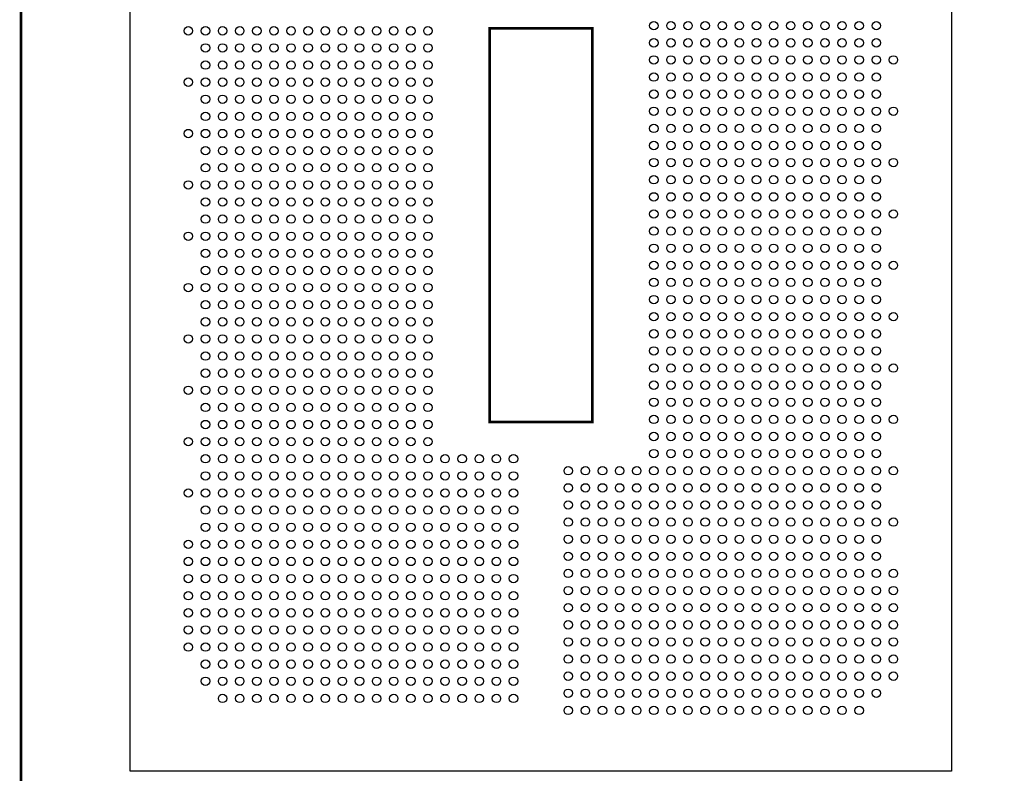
# Model space of a CAD drawing. Extents: x 0 to 344, y -1 to 330.
# Tile 10 of 28: x 136 to 193, y 54 to 98. Entities that reach past the tile are written whole.
import ezdxf

# ---------------------------------------------------------------- set-up
doc = ezdxf.new("R2010")
doc.units = 0
doc.layers.add('PACKAGE_GEOMETRY_SILKSCREEN_TOP', color=3, linetype='CONTINUOUS')
doc.layers.add('PIN_TOP', color=4, linetype='CONTINUOUS')

msp = doc.modelspace()

# ---------------------------------------------------------------- linework, layer by layer
at = {"layer": 'PACKAGE_GEOMETRY_SILKSCREEN_TOP', "const_width": 0.1524}
for points in [[(166.23538, 42.764456), (196.615304, 42.764456), (196.615304, 59.864244), (207.11541, 59.864244), (207.11541, 74.864468), (203.61529, 74.864468), (199.455278, 132.064252), (135.855456, 132.064252), (135.855456, 42.764456)], [(163.235386, 97.91446), (169.235374, 97.91446), (169.235374, 74.914252), (163.235386, 74.914252)]]:
    msp.add_lwpolyline(points, close=True, dxfattribs=at)
at = {"layer": 'PACKAGE_GEOMETRY_SILKSCREEN_TOP'}
msp.add_lwpolyline([(142.235428, 118.31447), (190.235332, 118.31447), (190.235332, 54.514242), (142.235428, 54.514242)], close=True, dxfattribs=at)
at = {"layer": 'PIN_TOP'}
for centre in [(145.635472, 97.764346), (146.63547, 97.764346), (147.635468, 97.764346), (148.635466, 97.764346), (149.635464, 97.764346), (150.635462, 97.764346), (151.63546, 97.764346), (152.635458, 97.764346), (153.635456, 97.764346), (154.635454, 97.764346), (155.635452, 97.764346), (156.63545, 97.764346), (157.635448, 97.764346), (158.635446, 97.764346), (159.635444, 97.764346), (172.835316, 98.06432), (173.835314, 98.06432), (174.835312, 98.06432), (175.83531, 98.06432), (176.835308, 98.06432), (177.835306, 98.06432), (178.835304, 98.06432), (179.835302, 98.06432), (180.8353, 98.06432), (181.835298, 98.06432), (182.835296, 98.06432), (183.835294, 98.06432), (184.835292, 98.06432), (185.83529, 98.06432), (172.835316, 97.064322), (173.835314, 97.064322), (174.835312, 97.064322), (175.83531, 97.064322), (176.835308, 97.064322), (177.835306, 97.064322), (178.835304, 97.064322), (179.835302, 97.064322), (180.8353, 97.064322), (181.835298, 97.064322), (182.835296, 97.064322), (183.835294, 97.064322), (184.835292, 97.064322), (185.83529, 97.064322), (146.63547, 96.764348), (147.635468, 96.764348), (148.635466, 96.764348), (149.635464, 96.764348), (150.635462, 96.764348), (151.63546, 96.764348), (152.635458, 96.764348), (153.635456, 96.764348), (154.635454, 96.764348), (155.635452, 96.764348), (156.63545, 96.764348), (157.635448, 96.764348), (158.635446, 96.764348), (159.635444, 96.764348), (172.835316, 96.064324), (173.835314, 96.064324), (174.835312, 96.064324), (175.83531, 96.064324), (176.835308, 96.064324), (177.835306, 96.064324), (178.835304, 96.064324), (179.835302, 96.064324), (180.8353, 96.064324), (181.835298, 96.064324), (182.835296, 96.064324), (183.835294, 96.064324), (184.835292, 96.064324), (185.83529, 96.064324), (186.835288, 96.064324), (146.63547, 95.76435), (147.635468, 95.76435), (148.635466, 95.76435), (149.635464, 95.76435), (150.635462, 95.76435), (151.63546, 95.76435), (152.635458, 95.76435), (153.635456, 95.76435), (154.635454, 95.76435), (155.635452, 95.76435), (156.63545, 95.76435), (157.635448, 95.76435), (158.635446, 95.76435), (159.635444, 95.76435), (145.635472, 94.764352), (146.63547, 94.764352), (147.635468, 94.764352), (148.635466, 94.764352), (149.635464, 94.764352), (150.635462, 94.764352), (151.63546, 94.764352), (152.635458, 94.764352), (153.635456, 94.764352), (154.635454, 94.764352), (155.635452, 94.764352), (156.63545, 94.764352), (157.635448, 94.764352), (158.635446, 94.764352), (159.635444, 94.764352), (172.835316, 95.064326), (173.835314, 95.064326), (174.835312, 95.064326), (175.83531, 95.064326), (176.835308, 95.064326), (177.835306, 95.064326), (178.835304, 95.064326), (179.835302, 95.064326), (180.8353, 95.064326), (181.835298, 95.064326), (182.835296, 95.064326), (183.835294, 95.064326), (184.835292, 95.064326), (185.83529, 95.064326), (146.63547, 93.764354), (147.635468, 93.764354), (148.635466, 93.764354), (149.635464, 93.764354), (150.635462, 93.764354), (151.63546, 93.764354), (152.635458, 93.764354), (153.635456, 93.764354), (154.635454, 93.764354), (155.635452, 93.764354), (156.63545, 93.764354), (157.635448, 93.764354), (158.635446, 93.764354), (159.635444, 93.764354), (172.835316, 94.064328), (173.835314, 94.064328), (174.835312, 94.064328), (175.83531, 94.064328), (176.835308, 94.064328), (177.835306, 94.064328), (178.835304, 94.064328), (179.835302, 94.064328), (180.8353, 94.064328), (181.835298, 94.064328), (182.835296, 94.064328), (183.835294, 94.064328), (184.835292, 94.064328), (185.83529, 94.064328), (172.835316, 93.06433), (173.835314, 93.06433), (174.835312, 93.06433), (175.83531, 93.06433), (176.835308, 93.06433), (177.835306, 93.06433), (178.835304, 93.06433), (179.835302, 93.06433), (180.8353, 93.06433), (181.835298, 93.06433), (182.835296, 93.06433), (183.835294, 93.06433), (184.835292, 93.06433), (185.83529, 93.06433), (186.835288, 93.06433), (146.63547, 92.764356), (147.635468, 92.764356), (148.635466, 92.764356), (149.635464, 92.764356), (150.635462, 92.764356), (151.63546, 92.764356), (152.635458, 92.764356), (153.635456, 92.764356), (154.635454, 92.764356), (155.635452, 92.764356), (156.63545, 92.764356), (157.635448, 92.764356), (158.635446, 92.764356), (159.635444, 92.764356), (172.835316, 92.064332), (173.835314, 92.064332), (174.835312, 92.064332), (175.83531, 92.064332), (176.835308, 92.064332), (177.835306, 92.064332), (178.835304, 92.064332), (179.835302, 92.064332), (180.8353, 92.064332), (181.835298, 92.064332), (182.835296, 92.064332), (183.835294, 92.064332), (184.835292, 92.064332), (185.83529, 92.064332), (145.635472, 91.764358), (146.63547, 91.764358), (147.635468, 91.764358), (148.635466, 91.764358), (149.635464, 91.764358), (150.635462, 91.764358), (151.63546, 91.764358), (152.635458, 91.764358), (153.635456, 91.764358), (154.635454, 91.764358), (155.635452, 91.764358), (156.63545, 91.764358), (157.635448, 91.764358), (158.635446, 91.764358), (159.635444, 91.764358), (146.63547, 90.76436), (147.635468, 90.76436), (148.635466, 90.76436), (149.635464, 90.76436), (150.635462, 90.76436), (151.63546, 90.76436), (152.635458, 90.76436), (153.635456, 90.76436), (154.635454, 90.76436), (155.635452, 90.76436), (156.63545, 90.76436), (157.635448, 90.76436), (158.635446, 90.76436), (159.635444, 90.76436), (172.835316, 91.064334), (173.835314, 91.064334), (174.835312, 91.064334), (175.83531, 91.064334), (176.835308, 91.064334), (177.835306, 91.064334), (178.835304, 91.064334), (179.835302, 91.064334), (180.8353, 91.064334), (181.835298, 91.064334), (182.835296, 91.064334), (183.835294, 91.064334), (184.835292, 91.064334), (185.83529, 91.064334), (146.63547, 89.764362), (147.635468, 89.764362), (148.635466, 89.764362), (149.635464, 89.764362), (150.635462, 89.764362), (151.63546, 89.764362), (152.635458, 89.764362), (153.635456, 89.764362), (154.635454, 89.764362), (155.635452, 89.764362), (156.63545, 89.764362), (157.635448, 89.764362), (158.635446, 89.764362), (159.635444, 89.764362), (172.835316, 90.064336), (173.835314, 90.064336), (174.835312, 90.064336), (175.83531, 90.064336), (176.835308, 90.064336), (177.835306, 90.064336), (178.835304, 90.064336), (179.835302, 90.064336), (180.8353, 90.064336), (181.835298, 90.064336), (182.835296, 90.064336), (183.835294, 90.064336), (184.835292, 90.064336), (185.83529, 90.064336), (186.835288, 90.064336), (172.835316, 89.064338), (173.835314, 89.064338), (174.835312, 89.064338), (175.83531, 89.064338), (176.835308, 89.064338), (177.835306, 89.064338), (178.835304, 89.064338), (179.835302, 89.064338), (180.8353, 89.064338), (181.835298, 89.064338), (182.835296, 89.064338), (183.835294, 89.064338), (184.835292, 89.064338), (185.83529, 89.064338), (145.635472, 88.764364), (146.63547, 88.764364), (147.635468, 88.764364), (148.635466, 88.764364), (149.635464, 88.764364), (150.635462, 88.764364), (151.63546, 88.764364), (152.635458, 88.764364), (153.635456, 88.764364), (154.635454, 88.764364), (155.635452, 88.764364), (156.63545, 88.764364), (157.635448, 88.764364), (158.635446, 88.764364), (159.635444, 88.764364), (172.835316, 88.06434), (173.835314, 88.06434), (174.835312, 88.06434), (175.83531, 88.06434), (176.835308, 88.06434), (177.835306, 88.06434), (178.835304, 88.06434), (179.835302, 88.06434), (180.8353, 88.06434), (181.835298, 88.06434), (182.835296, 88.06434), (183.835294, 88.06434), (184.835292, 88.06434), (185.83529, 88.06434), (146.63547, 87.764366), (147.635468, 87.764366), (148.635466, 87.764366), (149.635464, 87.764366), (150.635462, 87.764366), (151.63546, 87.764366), (152.635458, 87.764366), (153.635456, 87.764366), (154.635454, 87.764366), (155.635452, 87.764366), (156.63545, 87.764366), (157.635448, 87.764366), (158.635446, 87.764366), (159.635444, 87.764366), (146.63547, 86.764368), (147.635468, 86.764368), (148.635466, 86.764368), (149.635464, 86.764368), (150.635462, 86.764368), (151.63546, 86.764368), (152.635458, 86.764368), (153.635456, 86.764368), (154.635454, 86.764368), (155.635452, 86.764368), (156.63545, 86.764368), (157.635448, 86.764368), (158.635446, 86.764368), (159.635444, 86.764368), (172.835316, 87.064342), (173.835314, 87.064342), (174.835312, 87.064342), (175.83531, 87.064342), (176.835308, 87.064342), (177.835306, 87.064342), (178.835304, 87.064342), (179.835302, 87.064342), (180.8353, 87.064342), (181.835298, 87.064342), (182.835296, 87.064342), (183.835294, 87.064342), (184.835292, 87.064342), (185.83529, 87.064342), (186.835288, 87.064342), (172.835316, 86.064344), (173.835314, 86.064344), (174.835312, 86.064344), (175.83531, 86.064344), (176.835308, 86.064344), (177.835306, 86.064344), (178.835304, 86.064344), (179.835302, 86.064344), (180.8353, 86.064344), (181.835298, 86.064344), (182.835296, 86.064344), (183.835294, 86.064344), (184.835292, 86.064344), (185.83529, 86.064344), (145.635472, 85.76437), (146.63547, 85.76437), (147.635468, 85.76437), (148.635466, 85.76437), (149.635464, 85.76437), (150.635462, 85.76437), (151.63546, 85.76437), (152.635458, 85.76437), (153.635456, 85.76437), (154.635454, 85.76437), (155.635452, 85.76437), (156.63545, 85.76437), (157.635448, 85.76437), (158.635446, 85.76437), (159.635444, 85.76437), (172.835316, 85.064346), (173.835314, 85.064346), (174.835312, 85.064346), (175.83531, 85.064346), (176.835308, 85.064346), (177.835306, 85.064346), (178.835304, 85.064346), (179.835302, 85.064346), (180.8353, 85.064346), (181.835298, 85.064346), (182.835296, 85.064346), (183.835294, 85.064346), (184.835292, 85.064346), (185.83529, 85.064346), (146.63547, 84.764372), (147.635468, 84.764372), (148.635466, 84.764372), (149.635464, 84.764372), (150.635462, 84.764372), (151.63546, 84.764372), (152.635458, 84.764372), (153.635456, 84.764372), (154.635454, 84.764372), (155.635452, 84.764372), (156.63545, 84.764372), (157.635448, 84.764372), (158.635446, 84.764372), (159.635444, 84.764372), (146.63547, 83.764374), (147.635468, 83.764374), (148.635466, 83.764374), (149.635464, 83.764374), (150.635462, 83.764374), (151.63546, 83.764374), (152.635458, 83.764374), (153.635456, 83.764374), (154.635454, 83.764374), (155.635452, 83.764374), (156.63545, 83.764374), (157.635448, 83.764374), (158.635446, 83.764374), (159.635444, 83.764374), (172.835316, 84.064348), (173.835314, 84.064348), (174.835312, 84.064348), (175.83531, 84.064348), (176.835308, 84.064348), (177.835306, 84.064348), (178.835304, 84.064348), (179.835302, 84.064348), (180.8353, 84.064348), (181.835298, 84.064348), (182.835296, 84.064348), (183.835294, 84.064348), (184.835292, 84.064348), (185.83529, 84.064348), (186.835288, 84.064348), (145.635472, 82.764376), (146.63547, 82.764376), (147.635468, 82.764376), (148.635466, 82.764376), (149.635464, 82.764376), (150.635462, 82.764376), (151.63546, 82.764376), (152.635458, 82.764376), (153.635456, 82.764376), (154.635454, 82.764376), (155.635452, 82.764376), (156.63545, 82.764376), (157.635448, 82.764376), (158.635446, 82.764376), (159.635444, 82.764376), (172.835316, 83.06435), (173.835314, 83.06435), (174.835312, 83.06435), (175.83531, 83.06435), (176.835308, 83.06435), (177.835306, 83.06435), (178.835304, 83.06435), (179.835302, 83.06435), (180.8353, 83.06435), (181.835298, 83.06435), (182.835296, 83.06435), (183.835294, 83.06435), (184.835292, 83.06435), (185.83529, 83.06435), (172.835316, 82.064352), (173.835314, 82.064352), (174.835312, 82.064352), (175.83531, 82.064352), (176.835308, 82.064352), (177.835306, 82.064352), (178.835304, 82.064352), (179.835302, 82.064352), (180.8353, 82.064352), (181.835298, 82.064352), (182.835296, 82.064352), (183.835294, 82.064352), (184.835292, 82.064352), (185.83529, 82.064352), (146.63547, 81.764378), (147.635468, 81.764378), (148.635466, 81.764378), (149.635464, 81.764378), (150.635462, 81.764378), (151.63546, 81.764378), (152.635458, 81.764378), (153.635456, 81.764378), (154.635454, 81.764378), (155.635452, 81.764378), (156.63545, 81.764378), (157.635448, 81.764378), (158.635446, 81.764378), (159.635444, 81.764378), (172.835316, 81.064354), (173.835314, 81.064354), (174.835312, 81.064354), (175.83531, 81.064354), (176.835308, 81.064354), (177.835306, 81.064354), (178.835304, 81.064354), (179.835302, 81.064354), (180.8353, 81.064354), (181.835298, 81.064354), (182.835296, 81.064354), (183.835294, 81.064354), (184.835292, 81.064354), (185.83529, 81.064354), (186.835288, 81.064354), (146.63547, 80.76438), (147.635468, 80.76438), (148.635466, 80.76438), (149.635464, 80.76438), (150.635462, 80.76438), (151.63546, 80.76438), (152.635458, 80.76438), (153.635456, 80.76438), (154.635454, 80.76438), (155.635452, 80.76438), (156.63545, 80.76438), (157.635448, 80.76438), (158.635446, 80.76438), (159.635444, 80.76438), (145.635472, 79.764382), (146.63547, 79.764382), (147.635468, 79.764382), (148.635466, 79.764382), (149.635464, 79.764382), (150.635462, 79.764382), (151.63546, 79.764382), (152.635458, 79.764382), (153.635456, 79.764382), (154.635454, 79.764382), (155.635452, 79.764382), (156.63545, 79.764382), (157.635448, 79.764382), (158.635446, 79.764382), (159.635444, 79.764382), (172.835316, 80.064356), (173.835314, 80.064356), (174.835312, 80.064356), (175.83531, 80.064356), (176.835308, 80.064356), (177.835306, 80.064356), (178.835304, 80.064356), (179.835302, 80.064356), (180.8353, 80.064356), (181.835298, 80.064356), (182.835296, 80.064356), (183.835294, 80.064356), (184.835292, 80.064356), (185.83529, 80.064356), (146.63547, 78.764384), (147.635468, 78.764384), (148.635466, 78.764384), (149.635464, 78.764384), (150.635462, 78.764384), (151.63546, 78.764384), (152.635458, 78.764384), (153.635456, 78.764384), (154.635454, 78.764384), (155.635452, 78.764384), (156.63545, 78.764384), (157.635448, 78.764384), (158.635446, 78.764384), (159.635444, 78.764384), (172.835316, 79.064358), (173.835314, 79.064358), (174.835312, 79.064358), (175.83531, 79.064358), (176.835308, 79.064358), (177.835306, 79.064358), (178.835304, 79.064358), (179.835302, 79.064358), (180.8353, 79.064358), (181.835298, 79.064358), (182.835296, 79.064358), (183.835294, 79.064358), (184.835292, 79.064358), (185.83529, 79.064358), (172.835316, 78.06436), (173.835314, 78.06436), (174.835312, 78.06436), (175.83531, 78.06436), (176.835308, 78.06436), (177.835306, 78.06436), (178.835304, 78.06436), (179.835302, 78.06436), (180.8353, 78.06436), (181.835298, 78.06436), (182.835296, 78.06436), (183.835294, 78.06436), (184.835292, 78.06436), (185.83529, 78.06436), (186.835288, 78.06436), (146.63547, 77.764386), (147.635468, 77.764386), (148.635466, 77.764386), (149.635464, 77.764386), (150.635462, 77.764386), (151.63546, 77.764386), (152.635458, 77.764386), (153.635456, 77.764386), (154.635454, 77.764386), (155.635452, 77.764386), (156.63545, 77.764386), (157.635448, 77.764386), (158.635446, 77.764386), (159.635444, 77.764386), (172.835316, 77.064362), (173.835314, 77.064362), (174.835312, 77.064362), (175.83531, 77.064362), (176.835308, 77.064362), (177.835306, 77.064362), (178.835304, 77.064362), (179.835302, 77.064362), (180.8353, 77.064362), (181.835298, 77.064362), (182.835296, 77.064362), (183.835294, 77.064362), (184.835292, 77.064362), (185.83529, 77.064362), (145.635472, 76.764388), (146.63547, 76.764388), (147.635468, 76.764388), (148.635466, 76.764388), (149.635464, 76.764388), (150.635462, 76.764388), (151.63546, 76.764388), (152.635458, 76.764388), (153.635456, 76.764388), (154.635454, 76.764388), (155.635452, 76.764388), (156.63545, 76.764388), (157.635448, 76.764388), (158.635446, 76.764388), (159.635444, 76.764388), (146.63547, 75.76439), (147.635468, 75.76439), (148.635466, 75.76439), (149.635464, 75.76439), (150.635462, 75.76439), (151.63546, 75.76439), (152.635458, 75.76439), (153.635456, 75.76439), (154.635454, 75.76439), (155.635452, 75.76439), (156.63545, 75.76439), (157.635448, 75.76439), (158.635446, 75.76439), (159.635444, 75.76439), (172.835316, 76.064364), (173.835314, 76.064364), (174.835312, 76.064364), (175.83531, 76.064364), (176.835308, 76.064364), (177.835306, 76.064364), (178.835304, 76.064364), (179.835302, 76.064364), (180.8353, 76.064364), (181.835298, 76.064364), (182.835296, 76.064364), (183.835294, 76.064364), (184.835292, 76.064364), (185.83529, 76.064364), (146.63547, 74.764392), (147.635468, 74.764392), (148.635466, 74.764392), (149.635464, 74.764392), (150.635462, 74.764392), (151.63546, 74.764392), (152.635458, 74.764392), (153.635456, 74.764392), (154.635454, 74.764392), (155.635452, 74.764392), (156.63545, 74.764392), (157.635448, 74.764392), (158.635446, 74.764392), (159.635444, 74.764392), (172.835316, 75.064366), (173.835314, 75.064366), (174.835312, 75.064366), (175.83531, 75.064366), (176.835308, 75.064366), (177.835306, 75.064366), (178.835304, 75.064366), (179.835302, 75.064366), (180.8353, 75.064366), (181.835298, 75.064366), (182.835296, 75.064366), (183.835294, 75.064366), (184.835292, 75.064366), (185.83529, 75.064366), (186.835288, 75.064366), (172.835316, 74.064368), (173.835314, 74.064368), (174.835312, 74.064368), (175.83531, 74.064368), (176.835308, 74.064368), (177.835306, 74.064368), (178.835304, 74.064368), (179.835302, 74.064368), (180.8353, 74.064368), (181.835298, 74.064368), (182.835296, 74.064368), (183.835294, 74.064368), (184.835292, 74.064368), (185.83529, 74.064368), (145.635472, 73.764394), (146.63547, 73.764394), (147.635468, 73.764394), (148.635466, 73.764394), (149.635464, 73.764394), (150.635462, 73.764394), (151.63546, 73.764394), (152.635458, 73.764394), (153.635456, 73.764394), (154.635454, 73.764394), (155.635452, 73.764394), (156.63545, 73.764394), (157.635448, 73.764394), (158.635446, 73.764394), (159.635444, 73.764394), (172.835316, 73.06437), (173.835314, 73.06437), (174.835312, 73.06437), (175.83531, 73.06437), (176.835308, 73.06437), (177.835306, 73.06437), (178.835304, 73.06437), (179.835302, 73.06437), (180.8353, 73.06437), (181.835298, 73.06437), (182.835296, 73.06437), (183.835294, 73.06437), (184.835292, 73.06437), (185.83529, 73.06437), (146.63547, 72.764396), (147.635468, 72.764396), (148.635466, 72.764396), (149.635464, 72.764396), (150.635462, 72.764396), (151.63546, 72.764396), (152.635458, 72.764396), (153.635456, 72.764396), (154.635454, 72.764396), (155.635452, 72.764396), (156.63545, 72.764396), (157.635448, 72.764396), (158.635446, 72.764396), (159.635444, 72.764396), (160.635442, 72.764396), (161.63544, 72.764396), (162.635438, 72.764396), (163.635436, 72.764396), (164.635434, 72.764396), (146.63547, 71.764398), (147.635468, 71.764398), (148.635466, 71.764398), (149.635464, 71.764398), (150.635462, 71.764398), (151.63546, 71.764398), (152.635458, 71.764398), (153.635456, 71.764398), (154.635454, 71.764398), (155.635452, 71.764398), (156.63545, 71.764398), (157.635448, 71.764398), (158.635446, 71.764398), (159.635444, 71.764398), (160.635442, 71.764398), (161.63544, 71.764398), (162.635438, 71.764398), (163.635436, 71.764398), (164.635434, 71.764398), (167.835326, 72.064372), (168.835324, 72.064372), (169.835322, 72.064372), (170.83532, 72.064372), (171.835318, 72.064372), (172.835316, 72.064372), (173.835314, 72.064372), (174.835312, 72.064372), (175.83531, 72.064372), (176.835308, 72.064372), (177.835306, 72.064372), (178.835304, 72.064372), (179.835302, 72.064372), (180.8353, 72.064372), (181.835298, 72.064372), (182.835296, 72.064372), (183.835294, 72.064372), (184.835292, 72.064372), (185.83529, 72.064372), (186.835288, 72.064372), (145.635472, 70.7644), (146.63547, 70.7644), (147.635468, 70.7644), (148.635466, 70.7644), (149.635464, 70.7644), (150.635462, 70.7644), (151.63546, 70.7644), (152.635458, 70.7644), (153.635456, 70.7644), (154.635454, 70.7644), (155.635452, 70.7644), (156.63545, 70.7644), (157.635448, 70.7644), (158.635446, 70.7644), (159.635444, 70.7644), (160.635442, 70.7644), (161.63544, 70.7644), (162.635438, 70.7644), (163.635436, 70.7644), (164.635434, 70.7644), (167.835326, 71.064374), (168.835324, 71.064374), (169.835322, 71.064374), (170.83532, 71.064374), (171.835318, 71.064374), (172.835316, 71.064374), (173.835314, 71.064374), (174.835312, 71.064374), (175.83531, 71.064374), (176.835308, 71.064374), (177.835306, 71.064374), (178.835304, 71.064374), (179.835302, 71.064374), (180.8353, 71.064374), (181.835298, 71.064374), (182.835296, 71.064374), (183.835294, 71.064374), (184.835292, 71.064374), (185.83529, 71.064374), (167.835326, 70.064376), (168.835324, 70.064376), (169.835322, 70.064376), (170.83532, 70.064376), (171.835318, 70.064376), (172.835316, 70.064376), (173.835314, 70.064376), (174.835312, 70.064376), (175.83531, 70.064376), (176.835308, 70.064376), (177.835306, 70.064376), (178.835304, 70.064376), (179.835302, 70.064376), (180.8353, 70.064376), (181.835298, 70.064376), (182.835296, 70.064376), (183.835294, 70.064376), (184.835292, 70.064376), (185.83529, 70.064376), (146.63547, 69.764402), (147.635468, 69.764402), (148.635466, 69.764402), (149.635464, 69.764402), (150.635462, 69.764402), (151.63546, 69.764402), (152.635458, 69.764402), (153.635456, 69.764402), (154.635454, 69.764402), (155.635452, 69.764402), (156.63545, 69.764402), (157.635448, 69.764402), (158.635446, 69.764402), (159.635444, 69.764402), (160.635442, 69.764402), (161.63544, 69.764402), (162.635438, 69.764402), (163.635436, 69.764402), (164.635434, 69.764402), (167.835326, 69.064378), (168.835324, 69.064378), (169.835322, 69.064378), (170.83532, 69.064378), (171.835318, 69.064378), (172.835316, 69.064378), (173.835314, 69.064378), (174.835312, 69.064378), (175.83531, 69.064378), (176.835308, 69.064378), (177.835306, 69.064378), (178.835304, 69.064378), (179.835302, 69.064378), (180.8353, 69.064378), (181.835298, 69.064378), (182.835296, 69.064378), (183.835294, 69.064378), (184.835292, 69.064378), (185.83529, 69.064378), (186.835288, 69.064378), (146.63547, 68.764404), (147.635468, 68.764404), (148.635466, 68.764404), (149.635464, 68.764404), (150.635462, 68.764404), (151.63546, 68.764404), (152.635458, 68.764404), (153.635456, 68.764404), (154.635454, 68.764404), (155.635452, 68.764404), (156.63545, 68.764404), (157.635448, 68.764404), (158.635446, 68.764404), (159.635444, 68.764404), (160.635442, 68.764404), (161.63544, 68.764404), (162.635438, 68.764404), (163.635436, 68.764404), (164.635434, 68.764404), (145.635472, 67.764406), (146.63547, 67.764406), (147.635468, 67.764406), (148.635466, 67.764406), (149.635464, 67.764406), (150.635462, 67.764406), (151.63546, 67.764406), (152.635458, 67.764406), (153.635456, 67.764406), (154.635454, 67.764406), (155.635452, 67.764406), (156.63545, 67.764406), (157.635448, 67.764406), (158.635446, 67.764406), (159.635444, 67.764406), (160.635442, 67.764406), (161.63544, 67.764406), (162.635438, 67.764406), (163.635436, 67.764406), (164.635434, 67.764406), (167.835326, 68.06438), (168.835324, 68.06438), (169.835322, 68.06438), (170.83532, 68.06438), (171.835318, 68.06438), (172.835316, 68.06438), (173.835314, 68.06438), (174.835312, 68.06438), (175.83531, 68.06438), (176.835308, 68.06438), (177.835306, 68.06438), (178.835304, 68.06438), (179.835302, 68.06438), (180.8353, 68.06438), (181.835298, 68.06438), (182.835296, 68.06438), (183.835294, 68.06438), (184.835292, 68.06438), (185.83529, 68.06438), (145.635472, 66.764408), (146.63547, 66.764408), (147.635468, 66.764408), (148.635466, 66.764408), (149.635464, 66.764408), (150.635462, 66.764408), (151.63546, 66.764408), (152.635458, 66.764408), (153.635456, 66.764408), (154.635454, 66.764408), (155.635452, 66.764408), (156.63545, 66.764408), (157.635448, 66.764408), (158.635446, 66.764408), (159.635444, 66.764408), (160.635442, 66.764408), (161.63544, 66.764408), (162.635438, 66.764408), (163.635436, 66.764408), (164.635434, 66.764408), (167.835326, 67.064382), (168.835324, 67.064382), (169.835322, 67.064382), (170.83532, 67.064382), (171.835318, 67.064382), (172.835316, 67.064382), (173.835314, 67.064382), (174.835312, 67.064382), (175.83531, 67.064382), (176.835308, 67.064382), (177.835306, 67.064382), (178.835304, 67.064382), (179.835302, 67.064382), (180.8353, 67.064382), (181.835298, 67.064382), (182.835296, 67.064382), (183.835294, 67.064382), (184.835292, 67.064382), (185.83529, 67.064382), (167.835326, 66.064384), (168.835324, 66.064384), (169.835322, 66.064384), (170.83532, 66.064384), (171.835318, 66.064384), (172.835316, 66.064384), (173.835314, 66.064384), (174.835312, 66.064384), (175.83531, 66.064384), (176.835308, 66.064384), (177.835306, 66.064384), (178.835304, 66.064384), (179.835302, 66.064384), (180.8353, 66.064384), (181.835298, 66.064384), (182.835296, 66.064384), (183.835294, 66.064384), (184.835292, 66.064384), (185.83529, 66.064384), (186.835288, 66.064384), (145.635472, 65.76441), (146.63547, 65.76441), (147.635468, 65.76441), (148.635466, 65.76441), (149.635464, 65.76441), (150.635462, 65.76441), (151.63546, 65.76441), (152.635458, 65.76441), (153.635456, 65.76441), (154.635454, 65.76441), (155.635452, 65.76441), (156.63545, 65.76441), (157.635448, 65.76441), (158.635446, 65.76441), (159.635444, 65.76441), (160.635442, 65.76441), (161.63544, 65.76441), (162.635438, 65.76441), (163.635436, 65.76441), (164.635434, 65.76441), (167.835326, 65.064386), (168.835324, 65.064386), (169.835322, 65.064386), (170.83532, 65.064386), (171.835318, 65.064386), (172.835316, 65.064386), (173.835314, 65.064386), (174.835312, 65.064386), (175.83531, 65.064386), (176.835308, 65.064386), (177.835306, 65.064386), (178.835304, 65.064386), (179.835302, 65.064386), (180.8353, 65.064386), (181.835298, 65.064386), (182.835296, 65.064386), (183.835294, 65.064386), (184.835292, 65.064386), (185.83529, 65.064386), (186.835288, 65.064386), (145.635472, 64.764412), (146.63547, 64.764412), (147.635468, 64.764412), (148.635466, 64.764412), (149.635464, 64.764412), (150.635462, 64.764412), (151.63546, 64.764412), (152.635458, 64.764412), (153.635456, 64.764412), (154.635454, 64.764412), (155.635452, 64.764412), (156.63545, 64.764412), (157.635448, 64.764412), (158.635446, 64.764412), (159.635444, 64.764412), (160.635442, 64.764412), (161.63544, 64.764412), (162.635438, 64.764412), (163.635436, 64.764412), (164.635434, 64.764412), (145.635472, 63.764414), (146.63547, 63.764414), (147.635468, 63.764414), (148.635466, 63.764414), (149.635464, 63.764414), (150.635462, 63.764414), (151.63546, 63.764414), (152.635458, 63.764414), (153.635456, 63.764414), (154.635454, 63.764414), (155.635452, 63.764414), (156.63545, 63.764414), (157.635448, 63.764414), (158.635446, 63.764414), (159.635444, 63.764414), (160.635442, 63.764414), (161.63544, 63.764414), (162.635438, 63.764414), (163.635436, 63.764414), (164.635434, 63.764414), (167.835326, 64.064388), (168.835324, 64.064388), (169.835322, 64.064388), (170.83532, 64.064388), (171.835318, 64.064388), (172.835316, 64.064388), (173.835314, 64.064388), (174.835312, 64.064388), (175.83531, 64.064388), (176.835308, 64.064388), (177.835306, 64.064388), (178.835304, 64.064388), (179.835302, 64.064388), (180.8353, 64.064388), (181.835298, 64.064388), (182.835296, 64.064388), (183.835294, 64.064388), (184.835292, 64.064388), (185.83529, 64.064388), (186.835288, 64.064388), (167.835326, 63.06439), (168.835324, 63.06439), (169.835322, 63.06439), (170.83532, 63.06439), (171.835318, 63.06439), (172.835316, 63.06439), (173.835314, 63.06439), (174.835312, 63.06439), (175.83531, 63.06439), (176.835308, 63.06439), (177.835306, 63.06439), (178.835304, 63.06439), (179.835302, 63.06439), (180.8353, 63.06439), (181.835298, 63.06439), (182.835296, 63.06439), (183.835294, 63.06439), (184.835292, 63.06439), (185.83529, 63.06439), (186.835288, 63.06439), (145.635472, 62.764416), (146.63547, 62.764416), (147.635468, 62.764416), (148.635466, 62.764416), (149.635464, 62.764416), (150.635462, 62.764416), (151.63546, 62.764416), (152.635458, 62.764416), (153.635456, 62.764416), (154.635454, 62.764416), (155.635452, 62.764416), (156.63545, 62.764416), (157.635448, 62.764416), (158.635446, 62.764416), (159.635444, 62.764416), (160.635442, 62.764416), (161.63544, 62.764416), (162.635438, 62.764416), (163.635436, 62.764416), (164.635434, 62.764416), (167.835326, 62.064392), (168.835324, 62.064392), (169.835322, 62.064392), (170.83532, 62.064392), (171.835318, 62.064392), (172.835316, 62.064392), (173.835314, 62.064392), (174.835312, 62.064392), (175.83531, 62.064392), (176.835308, 62.064392), (177.835306, 62.064392), (178.835304, 62.064392), (179.835302, 62.064392), (180.8353, 62.064392), (181.835298, 62.064392), (182.835296, 62.064392), (183.835294, 62.064392), (184.835292, 62.064392), (185.83529, 62.064392), (186.835288, 62.064392), (145.635472, 61.764418), (146.63547, 61.764418), (147.635468, 61.764418), (148.635466, 61.764418), (149.635464, 61.764418), (150.635462, 61.764418), (151.63546, 61.764418), (152.635458, 61.764418), (153.635456, 61.764418), (154.635454, 61.764418), (155.635452, 61.764418), (156.63545, 61.764418), (157.635448, 61.764418), (158.635446, 61.764418), (159.635444, 61.764418), (160.635442, 61.764418), (161.63544, 61.764418), (162.635438, 61.764418), (163.635436, 61.764418), (164.635434, 61.764418), (146.63547, 60.76442), (147.635468, 60.76442), (148.635466, 60.76442), (149.635464, 60.76442), (150.635462, 60.76442), (151.63546, 60.76442), (152.635458, 60.76442), (153.635456, 60.76442), (154.635454, 60.76442), (155.635452, 60.76442), (156.63545, 60.76442), (157.635448, 60.76442), (158.635446, 60.76442), (159.635444, 60.76442), (160.635442, 60.76442), (161.63544, 60.76442), (162.635438, 60.76442), (163.635436, 60.76442), (164.635434, 60.76442), (167.835326, 61.064394), (168.835324, 61.064394), (169.835322, 61.064394), (170.83532, 61.064394), (171.835318, 61.064394), (172.835316, 61.064394), (173.835314, 61.064394), (174.835312, 61.064394), (175.83531, 61.064394), (176.835308, 61.064394), (177.835306, 61.064394), (178.835304, 61.064394), (179.835302, 61.064394), (180.8353, 61.064394), (181.835298, 61.064394), (182.835296, 61.064394), (183.835294, 61.064394), (184.835292, 61.064394), (185.83529, 61.064394), (186.835288, 61.064394), (146.63547, 59.764422), (147.635468, 59.764422), (148.635466, 59.764422), (149.635464, 59.764422), (150.635462, 59.764422), (151.63546, 59.764422), (152.635458, 59.764422), (153.635456, 59.764422), (154.635454, 59.764422), (155.635452, 59.764422), (156.63545, 59.764422), (157.635448, 59.764422), (158.635446, 59.764422), (159.635444, 59.764422), (160.635442, 59.764422), (161.63544, 59.764422), (162.635438, 59.764422), (163.635436, 59.764422), (164.635434, 59.764422), (167.835326, 60.064396), (168.835324, 60.064396), (169.835322, 60.064396), (170.83532, 60.064396), (171.835318, 60.064396), (172.835316, 60.064396), (173.835314, 60.064396), (174.835312, 60.064396), (175.83531, 60.064396), (176.835308, 60.064396), (177.835306, 60.064396), (178.835304, 60.064396), (179.835302, 60.064396), (180.8353, 60.064396), (181.835298, 60.064396), (182.835296, 60.064396), (183.835294, 60.064396), (184.835292, 60.064396), (185.83529, 60.064396), (186.835288, 60.064396), (167.835326, 59.064398), (168.835324, 59.064398), (169.835322, 59.064398), (170.83532, 59.064398), (171.835318, 59.064398), (172.835316, 59.064398), (173.835314, 59.064398), (174.835312, 59.064398), (175.83531, 59.064398), (176.835308, 59.064398), (177.835306, 59.064398), (178.835304, 59.064398), (179.835302, 59.064398), (180.8353, 59.064398), (181.835298, 59.064398), (182.835296, 59.064398), (183.835294, 59.064398), (184.835292, 59.064398), (185.83529, 59.064398), (147.635468, 58.764424), (148.635466, 58.764424), (149.635464, 58.764424), (150.635462, 58.764424), (151.63546, 58.764424), (152.635458, 58.764424), (153.635456, 58.764424), (154.635454, 58.764424), (155.635452, 58.764424), (156.63545, 58.764424), (157.635448, 58.764424), (158.635446, 58.764424), (159.635444, 58.764424), (160.635442, 58.764424), (161.63544, 58.764424), (162.635438, 58.764424), (163.635436, 58.764424), (164.635434, 58.764424), (167.835326, 58.0644), (168.835324, 58.0644), (169.835322, 58.0644), (170.83532, 58.0644), (171.835318, 58.0644), (172.835316, 58.0644), (173.835314, 58.0644), (174.835312, 58.0644), (175.83531, 58.0644), (176.835308, 58.0644), (177.835306, 58.0644), (178.835304, 58.0644), (179.835302, 58.0644), (180.8353, 58.0644), (181.835298, 58.0644), (182.835296, 58.0644), (183.835294, 58.0644), (184.835292, 58.0644)]:
    msp.add_circle(centre, 0.24511, dxfattribs=at)

doc.saveas('drawing.dxf')
